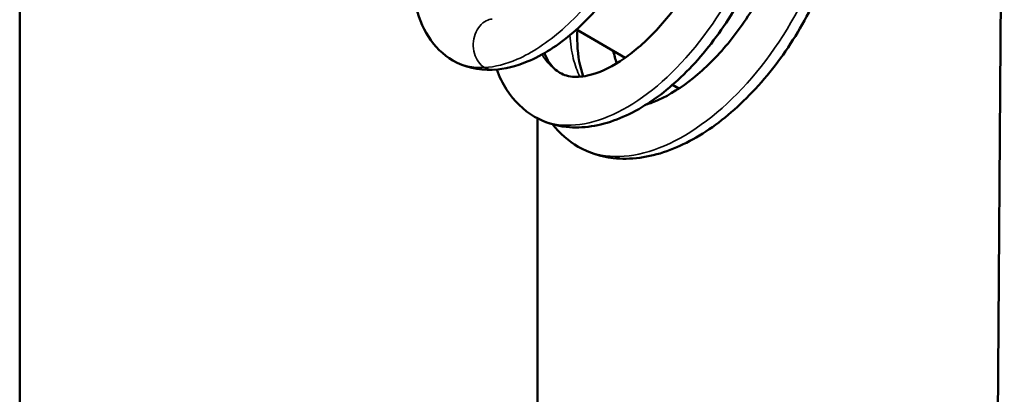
# Model space of a CAD drawing. Header units: millimetres. Extents: x 30 to 1646, y 30 to 1265.
# Tile 6 of 137: x 298.04 to 307.76, y 133.65 to 137.34. Entities that reach past the tile are written whole.
import ezdxf

# ---------------------------------------------------------------- set-up
doc = ezdxf.new("R2010")
doc.units = ezdxf.units.MM
doc.header["$LTSCALE"] = 6
doc.layers.add('Visible (ISO)', color=7, linetype='Continuous', lineweight=50)
doc.layers.add('Visible Narrow (ISO)', color=7, linetype='Continuous', lineweight=35)

msp = doc.modelspace()

# ---------------------------------------------------------------- linework, layer by layer
at = {"layer": 'Visible (ISO)'}
for p, q in [((307.6907, 132.0537), (307.7648, 141.9799)), ((298.0405, 130.7449), (298.0405, 141.3594)), ((302.671, 137.3393), (302.671, 137.3395)), ((303.5398, 137.244), (304.0218, 136.9657)), ((304.4867, 136.6973), (304.5499, 136.6608)), ((303.1545, 136.3686), (303.1545, 129.4346))]:
    msp.add_line(p, q, dxfattribs=at)
for start_param, end_param in [(5.69306, 5.813341), (0.099419, 0.127038)]:
    msp.add_ellipse((304.9407, 137.8786), major_axis=(-0.7401, -1.3047), ratio=0.582366, start_param=start_param, end_param=end_param, dxfattribs=at)
for points, knots in [([(303.9043, 140.8754), (304.0394, 140.7974), (304.1599, 140.6879), (304.3498, 140.4288), (304.4226, 140.2774), (304.5244, 139.9361), (304.5508, 139.7399), (304.552, 139.3246), (304.5242, 139.0996), (304.4202, 138.6601), (304.3434, 138.4402), (304.154, 138.0302), (304.0394, 137.8349), (303.7882, 137.4905), (303.6486, 137.3371), (303.3592, 137.0877), (303.2064, 136.9896), (302.9433, 136.8814), (302.8309, 136.8537), (302.72, 136.8476)], [0, 0, 0, 0, 0.0615844, 0.0615844, 0.1223811, 0.1223811, 0.1883788, 0.1883788, 0.2575394, 0.2575394, 0.3257295, 0.3257295, 0.3935285, 0.3935285, 0.4614925, 0.4614925, 0.5306104, 0.5306104, 0.5806726, 0.5806726, 0.5806726, 0.5806726]), ([(304.9505, 140.3761), (305.0863, 140.2976), (305.2075, 140.1861), (305.3936, 139.924), (305.4632, 139.7727), (305.5607, 139.4272), (305.5836, 139.2249), (305.5744, 138.8012), (305.5411, 138.5736), (305.4237, 138.1254), (305.3377, 137.8994), (305.1296, 137.4792), (305.005, 137.2795), (304.7328, 136.9292), (304.5826, 136.7737), (304.2693, 136.519), (304.1021, 136.4191), (303.7712, 136.2936), (303.601, 136.2652), (303.328, 136.295), (303.2202, 136.3298), (303.1264, 136.384)], [0, 0, 0, 0, 0.0634646, 0.0634646, 0.1252016, 0.1252016, 0.1940598, 0.1940598, 0.2649265, 0.2649265, 0.335808, 0.335808, 0.4058041, 0.4058041, 0.475508, 0.475508, 0.5472231, 0.5472231, 0.6187345, 0.6187345, 0.668345, 0.668345, 0.668345, 0.668345]), ([(303.3764, 136.8169), (303.4179, 136.7929), (303.463, 136.7794), (303.5702, 136.775), (303.6312, 136.7825), (303.7927, 136.8302), (303.9009, 136.8823), (304.1157, 137.0304), (304.2254, 137.1264), (304.4362, 137.3534), (304.5399, 137.4879), (304.726, 137.7825), (304.8104, 137.9464), (304.9477, 138.2823), (305.0016, 138.4589), (305.0688, 138.7966), (305.084, 138.9623), (305.0765, 139.266), (305.053, 139.4068), (304.9759, 139.6382), (304.9236, 139.7333), (304.8149, 139.8631), (304.7614, 139.908), (304.7005, 139.9432)], [0, 0, 0, 0, 0.0459494, 0.0459494, 0.0857002, 0.0857002, 0.1396741, 0.1396741, 0.1915467, 0.1915467, 0.2445261, 0.2445261, 0.2986815, 0.2986815, 0.3534852, 0.3534852, 0.4071729, 0.4071729, 0.4610382, 0.4610382, 0.512533, 0.512533, 0.5523603, 0.5523603, 0.5523603, 0.5523603]), ([(304.227, 136.503), (304.2667, 136.5151), (304.3082, 136.5308), (304.4595, 136.5991), (304.577, 136.6723), (304.8094, 136.8587), (304.9274, 136.9756), (305.1464, 137.2401), (305.25, 137.3907), (305.4316, 137.7113), (305.5105, 137.8859), (305.6289, 138.2292), (305.6708, 138.4022), (305.7144, 138.7282), (305.7159, 138.885), (305.6825, 139.1562), (305.6482, 139.2746), (305.5842, 139.4032), (305.5646, 139.4358), (305.5434, 139.4652)], [0.094491, 0.094491, 0.094491, 0.094491, 0.1151408, 0.1151408, 0.167924, 0.167924, 0.2218908, 0.2218908, 0.2764357, 0.2764357, 0.3326098, 0.3326098, 0.3877932, 0.3877932, 0.443136, 0.443136, 0.4969104, 0.4969104, 0.517582, 0.517582, 0.517582, 0.517582]), ([(306.2103, 138.8174), (306.2101, 138.7666), (306.2082, 138.7151), (306.1905, 138.4594), (306.1496, 138.2448), (306.0196, 137.8092), (305.9259, 137.5828), (305.7001, 137.1633), (305.5666, 136.9645), (305.2743, 136.6111), (305.1112, 136.4535), (304.7781, 136.2027), (304.6046, 136.1053), (304.254, 135.9817), (304.0723, 135.9567), (303.7795, 135.9901), (303.6607, 136.0279), (303.5569, 136.0878)], [0.1847146, 0.1847146, 0.1847146, 0.1847146, 0.2020762, 0.2020762, 0.2700893, 0.2700893, 0.3421313, 0.3421313, 0.4130424, 0.4130424, 0.4849952, 0.4849952, 0.5564946, 0.5564946, 0.630141, 0.630141, 0.6830389, 0.6830389, 0.6830389, 0.6830389]), ([(302.3169, 136.9394), (302.2212, 136.9947), (302.1378, 137.0773), (302.0149, 137.2701), (301.9726, 137.3818), (301.942, 137.5326), (301.9369, 137.5641), (301.9329, 137.5963)], [0, 0, 0, 0, 0.0518725, 0.0518725, 0.1040302, 0.1040302, 0.117421, 0.117421, 0.117421, 0.117421]), ([(303.5484, 137.239), (303.5463, 137.1917), (303.5461, 137.1458), (303.553, 136.9784), (303.574, 136.8687), (303.6061, 136.7819)], [0.42372297, 0.42372297, 0.42372297, 0.42372297, 0.4417872, 0.4417872, 0.49277155, 0.49277155, 0.49277155, 0.49277155]), ([(303.2242, 137.0114), (303.2381, 136.9755), (303.2538, 136.9451), (303.3015, 136.8722), (303.3358, 136.8403), (303.3764, 136.8169)], [0.49191173, 0.49191173, 0.49191173, 0.49191173, 0.51608977, 0.51608977, 0.56094853, 0.56094853, 0.56094853, 0.56094853]), ([(303.1264, 136.384), (303.0169, 136.4472), (302.921, 136.5401), (302.8101, 136.7122), (302.7775, 136.7791), (302.7516, 136.8499)], [0, 0, 0, 0, 0.05788047, 0.05788047, 0.08966859, 0.08966859, 0.08966859, 0.08966859])]:
    msp.add_open_spline(points, degree=3, knots=knots, dxfattribs=at)
for points in [[(302.7093, 136.8474), (302.571, 136.842), (302.4321, 136.8729), (302.3169, 136.9394)], [(302.7198, 136.8477), (302.7199, 136.8477), (302.72, 136.8477), (302.72, 136.8477)], [(303.5569, 136.0878), (303.4605, 136.1435), (303.3741, 136.2195), (303.3031, 136.3095)]]:
    msp.add_open_spline(points, degree=3, dxfattribs=at)
at = {"layer": 'Visible Narrow (ISO)'}
for points, knots in [([(302.632, 136.8691), (302.7329, 136.8743), (302.8417, 136.9016), (302.9542, 136.9505), (303.1004, 137.014), (303.2527, 137.1139), (303.4015, 137.2449), (303.5502, 137.3758), (303.6953, 137.5379), (303.8274, 137.7224), (303.9596, 137.9068), (304.0787, 138.1136), (304.1771, 138.3314), (304.2754, 138.5493), (304.353, 138.7782), (304.4044, 139.0058), (304.4557, 139.2333), (304.4809, 139.4594), (304.4775, 139.6719), (304.474, 139.8844), (304.442, 140.0832), (304.3823, 140.2578), (304.3225, 140.4324), (304.2351, 140.5826), (304.124, 140.7008), (304.0585, 140.7704), (303.9848, 140.8289), (303.9043, 140.8754)], [0, 0, 0, 0, 0.0125001, 0.0125001, 0.0125001, 0.0287501, 0.0287501, 0.0287501, 0.0450001, 0.0450001, 0.0450001, 0.0612501, 0.0612501, 0.0612501, 0.0775001, 0.0775001, 0.0775001, 0.0937501, 0.0937501, 0.0937501, 0.1100002, 0.1100002, 0.1100002, 0.1262502, 0.1262502, 0.1262502, 0.1358222, 0.1358222, 0.1358222, 0.1358222]), ([(303.1264, 136.384), (303.208, 136.3369), (303.3003, 136.3087), (303.4006, 136.3012), (303.6225, 136.2846), (303.8837, 136.3688), (304.1439, 136.5428), (304.404, 136.7168), (304.6632, 136.9807), (304.8812, 137.298), (305.0993, 137.6152), (305.2763, 137.9858), (305.3841, 138.3582), (305.4918, 138.7306), (305.5304, 139.1048), (305.4913, 139.4291), (305.4523, 139.7534), (305.3357, 140.0279), (305.1553, 140.2154), (305.094, 140.2792), (305.0253, 140.3329), (304.9505, 140.3761)], [0.609082, 0.609082, 0.609082, 0.609082, 0.6236385, 0.6236385, 0.6236385, 0.6558203, 0.6558203, 0.6558203, 0.688002, 0.688002, 0.688002, 0.7201838, 0.7201838, 0.7201838, 0.7523655, 0.7523655, 0.7523655, 0.7845472, 0.7845472, 0.7845472, 0.7954869, 0.7954869, 0.7954869, 0.7954869]), ([(303.5569, 136.0878), (303.565, 136.0831), (303.5732, 136.0786), (303.5816, 136.0742), (303.7814, 135.9696), (304.0356, 135.9636), (304.3065, 136.0573), (304.5775, 136.1511), (304.8651, 136.3447), (305.127, 136.6109), (305.3888, 136.8772), (305.6249, 137.216), (305.8, 137.5795), (305.9752, 137.943), (306.0894, 138.3312), (306.1249, 138.6893), (306.1604, 139.0474), (306.1173, 139.3754), (306.0002, 139.6273), (305.9119, 139.8175), (305.7814, 139.9643), (305.6199, 140.0575)], [0.236116, 0.236116, 0.236116, 0.236116, 0.2374576, 0.2374576, 0.2374576, 0.2696393, 0.2696393, 0.2696393, 0.3018211, 0.3018211, 0.3018211, 0.3340028, 0.3340028, 0.3340028, 0.3661845, 0.3661845, 0.3661845, 0.3983663, 0.3983663, 0.3983663, 0.4226532, 0.4226532, 0.4226532, 0.4226532]), ([(302.7055, 137.3462), (302.6862, 137.3446), (302.6163, 137.3256), (302.5192, 137.2102), (302.5114, 136.9982), (302.5858, 136.8957), (302.632, 136.8691)], [0.1555743, 0.1555743, 0.1555743, 0.1555743, 0.2500001, 0.5, 0.7499999, 1, 1, 1, 1]), ([(303.4754, 137.1883), (303.4796, 137.1063), (303.4906, 137.029), (303.5083, 136.9578), (303.5246, 136.8926), (303.5465, 136.8325), (303.5736, 136.7782)], [0.19439743, 0.19439743, 0.19439743, 0.19439743, 0.20527581, 0.20527581, 0.20527581, 0.21524821, 0.21524821, 0.21524821, 0.21524821])]:
    msp.add_open_spline(points, degree=3, knots=knots, dxfattribs=at)
for points in [[(302.3169, 136.9394), (302.4075, 136.8871), (302.5143, 136.8633), (302.6314, 136.869)], [(303.1999, 136.9976), (303.2453, 136.9188), (303.3052, 136.8579), (303.3764, 136.8169)], [(302.6322, 136.8689), (302.6594, 136.8533), (302.6897, 136.8462), (302.7198, 136.8477)]]:
    msp.add_open_spline(points, degree=3, dxfattribs=at)

doc.saveas('drawing.dxf')
